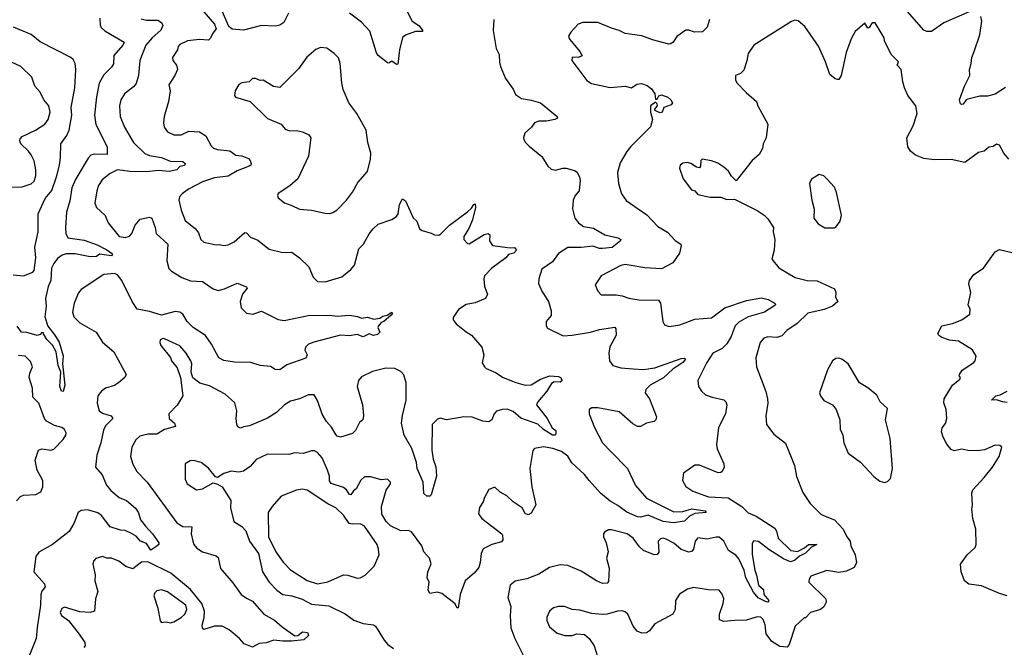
# Model space of a CAD drawing. Extents: x 2293139 to 2515392, y 824115 to 1006937.
# Tile 240 of 256: x 2331129 to 2337626, y 991816 to 995954. Entities that reach past the tile are written whole.
import ezdxf

# ---------------------------------------------------------------- set-up
doc = ezdxf.new("R2010")
doc.units = 0

msp = doc.modelspace()

# ---------------------------------------------------------------- linework, layer by layer
at = {"layer": '0CON10XD'}
for points in [[(2333652.1, 996072.1), (2333718, 995945), (2333762.9, 995915), (2333787.5, 995885), (2333787.5, 995875), (2333740, 995875), (2333675, 995852.5), (2333655, 995837.5), (2333634.2, 995755), (2333625, 995660), (2333615, 995657.5), (2333585, 995680), (2333565, 995667.5), (2333555, 995670), (2333495, 995717.5), (2333484, 995735), (2333438.8, 995878.8), (2333385, 995936.7), (2333306.3, 995996.3)], [(2332344, 996005), (2332414.2, 995925), (2332425.9, 995894.1), (2332403.9, 995866.1), (2332388.3, 995831.7), (2332375, 995820), (2332315, 995823.5), (2332236.2, 995813.8), (2332185, 995790), (2332175, 995777.5), (2332170, 995755), (2332138, 995705), (2332140, 995685), (2332163, 995653), (2332169.2, 995625), (2332152.5, 995585), (2332114, 995525), (2332122, 995485), (2332110.8, 995415), (2332081.4, 995315), (2332077.1, 995275), (2332082.5, 995245), (2332104.5, 995214.5), (2332145, 995194.2), (2332195, 995194.3), (2332245, 995219.4), (2332315, 995214.3), (2332357.8, 995187.8), (2332392.2, 995122.2), (2332407.9, 995107.9), (2332435, 995097.8), (2332515, 995090.4), (2332555, 995060.8), (2332595, 995056.4), (2332617.3, 995047.3), (2332638, 995038), (2332648.9, 995025), (2332655.7, 995004.3), (2332654, 994995), (2332642.8, 994987.2), (2332565, 994956.9), (2332505, 994923.1), (2332415, 994910.8), (2332335, 994884.5), (2332242.6, 994837.4), (2332200, 994805), (2332183.8, 994785), (2332180, 994765), (2332195, 994697.5), (2332219.8, 994629.8), (2332288.1, 994575), (2332308, 994548), (2332323.8, 994503.8), (2332345, 994487.1), (2332425, 994469.2), (2332445, 994472), (2332475, 994464.2), (2332505, 994468.6), (2332545, 994488.6), (2332615, 994551.5), (2332625, 994548.5), (2332651, 994521), (2332701.3, 994501.3), (2332775, 994441.2), (2332865, 994419.4), (2332925, 994421.1), (2332975, 994384.4), (2333036.4, 994325)], [(2332903, 995997), (2332872.5, 995935), (2332845, 995917.8), (2332815, 995912.2), (2332725, 995915.6), (2332605, 995884.5), (2332530.9, 995890.9), (2332509.1, 995909.1), (2332467.1, 996005)], [(2337395, 996005.6), (2337227.8, 995932.2), (2337145, 995875.7), (2337115, 995875.8), (2337094.2, 995885), (2336985, 996010)], [(2331656.8, 995965), (2331660.9, 995915), (2331669.3, 995899.3), (2331690.7, 995880.7), (2331818.8, 995805), (2331808.6, 995785), (2331751.2, 995718.8), (2331746.9, 995663.1), (2331735, 995641.4), (2331685, 995591.4), (2331654.1, 995535), (2331634.7, 995445), (2331623.4, 995325), (2331631.9, 995261.9), (2331706, 995115), (2331706, 995065), (2331625, 995068.2), (2331599.1, 995060.9), (2331580.1, 995039.9), (2331499.6, 994905), (2331474.1, 994845), (2331459.3, 994760.7), (2331437.3, 994685), (2331431.8, 994585), (2331433.6, 994543.6), (2331446.4, 994516.4), (2331555, 994500), (2331640.3, 994470.3), (2331705, 994437.5), (2331735, 994413.8), (2331740.8, 994405), (2331735, 994398), (2331655, 994407.5), (2331635, 994393.3), (2331595, 994390), (2331495, 994411.4), (2331435, 994410), (2331408.2, 994401.8), (2331379.4, 994380.6), (2331353.2, 994346.8), (2331338.5, 994315), (2331334.2, 994235), (2331317.5, 994195), (2331300, 994115), (2331304.6, 994065), (2331293.8, 993995), (2331315, 993932.9), (2331360.9, 993875), (2331388.6, 993828.6), (2331416.9, 993736.9), (2331410.6, 993685), (2331426.6, 993545), (2331415, 993503.8), (2331405, 993505.7), (2331394.1, 993535), (2331400.5, 993630.5), (2331383.1, 993675), (2331370, 993765), (2331345, 993808.1), (2331308, 993845), (2331286.7, 993883.3)], [(2331929.9, 995959.9), (2331965, 995950.4), (2332040.9, 995950.9), (2332064.2, 995935), (2332072.9, 995915), (2332060, 995885), (2332003.2, 995835), (2331961.3, 995785), (2331920.9, 995685), (2331913.8, 995585), (2331896.5, 995533.5), (2331878.9, 995511.1), (2331820, 995465), (2331795.5, 995425), (2331788.5, 995385), (2331790.9, 995315), (2331821.5, 995245), (2331880, 995145), (2331955, 995071.2), (2331985, 995058.9), (2332065, 995044.7), (2332121.6, 995021.6), (2332205, 995020), (2332221.1, 995005), (2332216.4, 994993.6), (2332184.7, 994985.3), (2332165.6, 994965), (2332115, 994953.1), (2332045, 994959.6), (2331965, 994950.3), (2331855, 994952.8), (2331775, 994963.8), (2331725, 994940.8), (2331672.4, 994897.6), (2331648.3, 994861.7), (2331637.1, 994825), (2331625.6, 994745), (2331636.4, 994716.4), (2331692.2, 994662.2), (2331712.1, 994615), (2331784.7, 994524.7), (2331825, 994517.1), (2331853.6, 994526.4), (2331869.4, 994545), (2331891.3, 994598.7)], [(2334256.7, 995955), (2334252.3, 995882.3), (2334274, 995765), (2334293.8, 995725), (2334294.2, 995674.2), (2334302, 995645), (2334335.8, 995565.8), (2334385.7, 995495.7), (2334401.2, 995461.2), (2334440, 995435), (2334505, 995424.3), (2334565, 995405.7), (2334676.7, 995315), (2334677.5, 995305), (2334660, 995295), (2334605, 995286), (2334555, 995285.8), (2334527, 995273), (2334505.4, 995244.6), (2334461.2, 995205), (2334453.8, 995175), (2334456.7, 995165), (2334466.7, 995145), (2334490.3, 995120.3), (2334575, 995051.2), (2334615, 994988.8), (2334635, 994968.8), (2334665, 994962), (2334714.1, 994975.9), (2334734.2, 994975.8), (2334790.5, 994960.5), (2334808.1, 994948.1), (2334824, 994915), (2334826.9, 994893.1), (2334820, 994825), (2334794.5, 994795.5), (2334781.4, 994765), (2334777.7, 994707.7), (2334792.5, 994645), (2334816.2, 994615), (2334849.8, 994589.8), (2334915, 994579.1), (2334990, 994535), (2335075, 994516.7), (2335095.7, 994505), (2335093.5, 994495), (2335038.7, 994451.3), (2334974.2, 994445.8), (2334955, 994445.9), (2334910.8, 994460.8), (2334835, 994452.1), (2334745, 994452.9), (2334685, 994412.5), (2334645, 994357.5), (2334575, 994308.8), (2334553.6, 994245), (2334552.5, 994215), (2334574.4, 994165), (2334619.2, 994095), (2334637.1, 994035), (2334636.8, 994003.2), (2334602, 993965), (2334603.3, 993935), (2334610.8, 993920.8), (2334715, 993869.2), (2334775, 993874.4), (2334895, 993894.4), (2334955, 993911.4), (2335055.8, 993925.8), (2335063.3, 993915), (2335064.3, 993875), (2335023.2, 993796.8), (2335015.8, 993755), (2335020, 993705), (2335044, 993675), (2335059.1, 993669.1), (2335095, 993658.9), (2335178.2, 993651.8), (2335245, 993648.8), (2335320.8, 993659.2), (2335495, 993721.1), (2335515, 993722), (2335522, 993715), (2335505.5, 993695), (2335439.5, 993650.5), (2335377.4, 993592.6), (2335288.9, 993545), (2335260.8, 993515), (2335255.8, 993495), (2335284, 993455), (2335332, 993335), (2335327.5, 993315), (2335315.5, 993304.5), (2335265, 993293.3), (2335225, 993271.9), (2335205, 993272.5), (2335175, 993290), (2335085, 993368.1), (2334945, 993394.4), (2334905, 993395.8), (2334886.7, 993385), (2334886, 993355), (2334922.2, 993265), (2334975.6, 993165), (2335032.9, 993105), (2335140, 992995), (2335193, 992883), (2335265, 992799.1), (2335445, 992709.7), (2335505, 992712.7), (2335565, 992728.8), (2335653.3, 992715), (2335658.1, 992705), (2335585, 992697.8), (2335548.9, 992681.1), (2335515, 992647.3), (2335443.4, 992636.6), (2335375, 992646.4), (2335276.7, 992686.7), (2335225, 992675.4), (2335205, 992677.5), (2335135, 992706.2), (2335075, 992752), (2335025, 992779.1), (2334962.3, 992832.3), (2334887.6, 992915), (2334855, 992954.7), (2334772.2, 993032.2), (2334745, 993075.6), (2334705, 993107.8), (2334647.8, 993127.8), (2334585, 993137.8), (2334525, 993126.2), (2334515.7, 993114.3), (2334495.8, 992994.2), (2334509.5, 992875), (2334535.6, 992755), (2334505, 992701.2), (2334485, 992689.2), (2334465, 992699.2), (2334445.4, 992735.4), (2334385, 992775.6), (2334344.2, 992815), (2334299.8, 992839.8), (2334265, 992872), (2334224.2, 992855.8), (2334196.2, 992805), (2334188, 992775), (2334162.1, 992737.9), (2334157.3, 992697.3), (2334179.4, 992665), (2334310, 992565), (2334314, 992555), (2334316.7, 992525), (2334309.2, 992510.8), (2334245, 992494.4), (2334186.7, 992465), (2334173.3, 992435), (2334168.1, 992375), (2334158.3, 992341.7), (2334127.8, 992305), (2334069.5, 992255), (2334035.6, 992165), (2334023, 992077), (2334015, 992074), (2334002, 992102), (2333915, 992172), (2333885, 992180), (2333835, 992170), (2333823.8, 992195), (2333831.2, 992245), (2333818.8, 992275), (2333821.2, 992315), (2333843.9, 992366.1), (2333834, 992405), (2333795.5, 992445.5), (2333781.9, 992485), (2333715, 992578), (2333695, 992587.5), (2333645, 992584.4), (2333575, 992618.2), (2333548, 992645), (2333518.8, 992695), (2333515.4, 992745), (2333547.8, 992852.2), (2333575, 992893.3), (2333576, 992905), (2333555, 992923.8), (2333515, 992919.4)], [(2337656.2, 995035), (2337622.5, 995075), (2337595, 995127.5), (2337575, 995132.5), (2337551.7, 995118.3), (2337525, 995112.5), (2337493.6, 995086.4), (2337455, 995078.8), (2337365, 995013.1), (2337275, 995031.5), (2337165, 995031.1), (2337095, 995038.1), (2337041.2, 995061.2), (2337007.3, 995087.3), (2336988.8, 995115), (2336982.9, 995175), (2337025.7, 995255), (2337050.8, 995335), (2337043.3, 995385), (2336988.8, 995455), (2336967.5, 995505), (2336956, 995545), (2336946.2, 995625), (2336920, 995655), (2336927.5, 995675), (2336880, 995725), (2336836.2, 995815), (2336833.3, 995835), (2336775, 995932.5), (2336755, 995933.3), (2336735, 995902.5), (2336725, 995897.5), (2336705, 995930), (2336642.5, 995875), (2336615, 995827.5), (2336581.7, 995738.3), (2336550.8, 995585), (2336535, 995560), (2336525, 995560), (2336510, 995565), (2336475, 995593.3), (2336446.9, 995676.9), (2336399.7, 995779.7), (2336309.3, 995909.3), (2336265, 995946.2), (2336245, 995950), (2336223, 995943), (2335974, 995785), (2335935, 995730), (2335927.6, 995682.4), (2335908.3, 995621.7), (2335885, 995600), (2335852.5, 995585), (2335852.5, 995555), (2335863.3, 995535), (2335922.8, 995472.8), (2335990.8, 995415), (2336000, 995385), (2336066.7, 995265), (2336053.8, 995175), (2336036, 995135), (2336030.8, 995105), (2336008, 995065), (2335962, 995025), (2335857.5, 994892.5), (2335825, 994923.3), (2335805.7, 994955.7), (2335775, 994980.8), (2335735, 995008.6), (2335695, 995024.2), (2335633.3, 995035), (2335624.5, 995025.5), (2335622.3, 994987.7), (2335615, 994976.7), (2335595, 994981.9), (2335557.5, 995005), (2335535, 995011.5), (2335505, 995008), (2335486.7, 994995), (2335482.5, 994975), (2335507.5, 994905), (2335562.7, 994832.7), (2335585, 994826.7), (2335605, 994802.5), (2335685, 994783.8), (2335755, 994784.2), (2335795, 994768), (2335845, 994771.4), (2335995.8, 994695), (2336042.5, 994665), (2336065, 994642), (2336103.8, 994585), (2336102, 994555), (2336111.9, 994505), (2336106.9, 994435), (2336091.2, 994375), (2336138.7, 994318.7), (2336246.7, 994255), (2336325.5, 994235.5), (2336392.4, 994232.4), (2336505, 994180), (2336513.8, 994155), (2336513.3, 994125), (2336528.8, 994095), (2336493.3, 994065), (2336436.8, 994043.2), (2336330, 994020), (2336258.9, 993951.1), (2336191.9, 993905), (2336159.3, 993870.7), (2336125, 993859.6), (2336065, 993863.3), (2336040, 993855), (2336015.7, 993825), (2335985.6, 993725), (2335991.4, 993665), (2336052.4, 993502.4), (2336064.4, 993455), (2336066.7, 993425), (2336053, 993343), (2336058, 993285), (2336105, 993221.2), (2336182.1, 993162.1), (2336240.9, 993015), (2336255, 992943.3), (2336297.4, 992837.4), (2336345.7, 992765), (2336416.2, 992695), (2336433.3, 992685), (2336505, 992657.5), (2336562.9, 992595), (2336586.9, 992545), (2336609.6, 992515), (2336614.5, 992485), (2336642.5, 992425), (2336651.9, 992375), (2336635, 992343.1), (2336585, 992318.1), (2336535, 992309.2), (2336455, 992322.5), (2336350, 992285), (2336338.8, 992265), (2336336.2, 992245), (2336448, 992135), (2336450, 992115), (2336435, 992083.8), (2336414.3, 992065.7), (2336346.7, 992045), (2336315, 992010), (2336305, 992010), (2336246.2, 991955), (2336207.5, 991835), (2336193, 991817), (2336145, 991821.4), (2336093.1, 991855), (2336055.6, 991905), (2336047.8, 991965), (2336035, 991998.8), (2336020, 992015), (2335995, 992016.9), (2335925, 991995.5), (2335845, 991992.9), (2335775, 991985.6), (2335747.1, 991997.1), (2335745.8, 992035.8), (2335771.4, 992105), (2335776, 992135), (2335765, 992167.5), (2335745, 992193.3), (2335675, 992195.8), (2335575, 992210), (2335535, 992199.2), (2335483.4, 992166.6), (2335456.2, 992125), (2335454, 992065), (2335440, 992035), (2335319.7, 991970.3), (2335285, 991924), (2335265, 991910.8), (2335235, 991909.2), (2335203.4, 991923.4), (2335176.6, 991956.6), (2335142.5, 992035), (2335125, 992050.6), (2335105, 992057.8), (2335074.5, 992055.5), (2335005, 992034.3), (2334973.2, 992033.2), (2334905, 992040), (2334825, 992061.2), (2334775, 992065.8), (2334725, 992084.4), (2334685, 992086.4), (2334652.3, 992077.7), (2334625.6, 992055), (2334607.8, 992015), (2334607.3, 991992.7)], [(2335680, 995955), (2335665.4, 995904.6), (2335635, 995874.4), (2335582.1, 995872.1), (2335545, 995884.2), (2335525, 995884), (2335465, 995842), (2335441.2, 995805), (2335425, 995793.8), (2335411.7, 995791.7), (2335305, 995820.8), (2335235, 995847.1), (2335125, 995862.2), (2335085, 995883.1), (2335035, 995897.1), (2334945, 995935.7), (2334846.1, 995936.1), (2334815, 995923.8), (2334765, 995872), (2334751.4, 995845), (2334757.8, 995825), (2334826.2, 995745), (2334841.2, 995715), (2334815, 995705.7), (2334774.1, 995705.9), (2334773.3, 995685), (2334872.3, 995552.3), (2334902.7, 995532.7), (2335025, 995505.8), (2335125, 995516.7), (2335166, 995504), (2335200.9, 995529.1), (2335232.3, 995532.3), (2335270, 995520), (2335297.6, 995497.6), (2335321.2, 995465), (2335325, 995430), (2335335, 995430), (2335347, 995453), (2335365, 995458.8), (2335405, 995443.8), (2335426.2, 995425), (2335437.5, 995405), (2335427, 995393), (2335380, 995375), (2335367.5, 995345), (2335355, 995340), (2335320, 995355), (2335320, 995365), (2335337.5, 995385), (2335335, 995400), (2335325, 995410), (2335292.5, 995385), (2335292, 995345), (2335305.8, 995295), (2335292.2, 995247.8), (2335161.7, 995118.3), (2335136, 995085), (2335090.6, 995009.4), (2335074.4, 994945.6), (2335081.4, 994875), (2335100.8, 994805), (2335131.7, 994761.7), (2335266.4, 994666.4), (2335340.7, 994590.7), (2335403.4, 994553.4), (2335455, 994498.6), (2335491.2, 994475), (2335494, 994465), (2335482.9, 994415), (2335440, 994350), (2335365, 994312.5), (2335255, 994317.5), (2335125, 994340.6), (2335095, 994333.1), (2334965.8, 994264.2), (2334926.7, 994205), (2334943.9, 994163.9), (2334965, 994140), (2335065, 994140), (2335105, 994134.5), (2335148.6, 994118.6)], [(2337635, 995506.9), (2337565, 995462.2), (2337515, 995448.8), (2337465, 995449.1), (2337385, 995430), (2337374.5, 995425.5), (2337355, 995398), (2337345, 995394.2), (2337338.3, 995398.3), (2337330.6, 995425), (2337363.8, 995516.2), (2337398.6, 995585), (2337395.9, 995625.9), (2337407.5, 995665), (2337411.1, 995705), (2337427.5, 995745), (2337465.6, 995855), (2337477.8, 995945), (2337471.9, 995975)], [(2331085, 994272.7), (2331155, 994265.6), (2331215, 994290), (2331225, 994301.2), (2331234.6, 994385), (2331228.5, 994455), (2331250.3, 994555), (2331251.8, 994675), (2331296.8, 994775), (2331341.2, 994828.8), (2331372.6, 994917.4), (2331391.6, 994995), (2331398.5, 995045), (2331399.6, 995135), (2331439.3, 995190.7), (2331454.7, 995225), (2331472, 995325), (2331468.9, 995375), (2331491.8, 995505), (2331500, 995625), (2331495.7, 995665), (2331481.7, 995691.7), (2331465.4, 995705.4), (2331265, 995808.2), (2331205, 995857.3), (2331087.5, 995905)], [(2333175, 994676), (2333195, 994682), (2333225, 994700), (2333285, 994763.8), (2333325, 994816.7), (2333359.7, 994880.3), (2333425, 994952.5), (2333444, 995035), (2333446.2, 995075), (2333426.7, 995145), (2333416.2, 995225), (2333354, 995335), (2333300.8, 995405), (2333263.5, 995493.5), (2333254.4, 995535), (2333244.5, 995664.5), (2333232.1, 995702.1), (2333205, 995732), (2333155, 995765.8), (2333115, 995770.8), (2333082.1, 995757.9), (2333023.4, 995706.6), (2332969.3, 995630.7), (2332845, 995506), (2332803.4, 995513.4), (2332735, 995556), (2332715, 995552.5), (2332685, 995566.7), (2332665, 995566.2), (2332642.5, 995545), (2332595, 995538), (2332574.1, 995525.9), (2332551.4, 995485), (2332546.7, 995455), (2332552.3, 995442.3), (2332650, 995415), (2332765, 995303.3), (2332855, 995266.2), (2332881.7, 995231.7), (2332910.6, 995220.6), (2332955, 995224.4), (2332995, 995214.3), (2333036.7, 995195), (2333050.8, 995175), (2333035.4, 995054.6), (2332964.4, 994905.6), (2332912.3, 994857.7), (2332835, 994807.5), (2332830, 994795), (2332835, 994780), (2332876.4, 994746.4), (2332925, 994730), (2332975, 994704), (2333055, 994699.2), (2333145, 994677.5), (2333175, 994676)], [(2331045, 994850.6), (2331145, 994852.2), (2331205, 994870.8), (2331225, 994888.8), (2331236.2, 994925), (2331236.4, 994965), (2331225, 995022.5), (2331203.6, 995063.6), (2331188, 995088), (2331137.5, 995135), (2331129.4, 995155), (2331131.3, 995168.7), (2331145.6, 995184.4), (2331233.8, 995226.2), (2331294, 995265), (2331315.8, 995295), (2331330, 995345), (2331320.8, 995385), (2331287.5, 995425), (2331263.8, 995475), (2331228, 995515), (2331208.8, 995575), (2331136.2, 995645), (2331075, 995674.5)], [(2336442.3, 994582.3), (2336505, 994582.5), (2336515, 994586.7), (2336544, 994625), (2336552.9, 994665), (2336520, 994815), (2336505, 994850), (2336456.2, 994905), (2336435, 994923.8), (2336405, 994932.5), (2336355, 994902.5), (2336340, 994875), (2336355.6, 994765), (2336370.5, 994705), (2336368.9, 994645), (2336398.9, 994608.9), (2336442.3, 994582.3)], [(2333036.4, 994325), (2333065.4, 994255.4), (2333095, 994228), (2333145, 994225.8), (2333255, 994258), (2333315, 994306), (2333339.2, 994335), (2333367.6, 994442.4), (2333397.1, 994475), (2333435, 994542), (2333462.5, 994575), (2333495, 994605.8), (2333585, 994636), (2333614.5, 994655.5), (2333625.4, 994674.6), (2333635.5, 994734.5), (2333655, 994772), (2333675, 994758.8), (2333725, 994646.7), (2333749.2, 994625), (2333767.5, 994575), (2333785, 994563.3), (2333845, 994547.5), (2333866.1, 994536.1), (2333895, 994534), (2333908.3, 994541.7), (2333965, 994598.6), (2334083.7, 994686.3), (2334109.5, 994710.5), (2334125, 994736), (2334135, 994740), (2334136.9, 994715), (2334117.1, 994635), (2334093.5, 994576.5), (2334060, 994525), (2334060.8, 994505), (2334085, 994478.8), (2334095, 994476.2), (2334195, 994537.8), (2334220, 994545), (2334231.4, 994535), (2334229.2, 994495), (2334250, 994465), (2334365, 994449.4), (2334395, 994451.4), (2334408, 994435), (2334390, 994415), (2334353.8, 994406.2), (2334336, 994384), (2334244.2, 994315), (2334196, 994265), (2334190.8, 994245), (2334196.2, 994195), (2334216, 994145), (2334203.8, 994115), (2334135, 994088), (2334075, 994076.7), (2334025, 994043.3), (2333988.3, 993991.7), (2333990, 993975), (2334008.8, 993948.8), (2334075, 993896), (2334110.8, 993875), (2334178, 993795), (2334192, 993745), (2334181.2, 993691.2), (2334196.2, 993665), (2334206.7, 993655), (2334268.1, 993628.1), (2334318.8, 993595), (2334401.9, 993561.9), (2334465, 993545.5), (2334505, 993547.1), (2334565, 993583.8), (2334626.7, 993605), (2334685, 993602.5), (2334698.1, 993595), (2334708.8, 993575), (2334695, 993564.6), (2334655, 993565.6), (2334639.2, 993555), (2334607.8, 993505), (2334547.8, 993435), (2334540, 993415), (2334610.5, 993325), (2334642.5, 993262.5), (2334666.7, 993245), (2334667.9, 993222.1), (2334660, 993215), (2334645, 993215.7), (2334585, 993251.2), (2334547.2, 993287.2), (2334436, 993326), (2334385, 993370), (2334345, 993385.4), (2334312.5, 993385), (2334275, 993372.5), (2334259.2, 993355), (2334244.1, 993315.9), (2334225, 993303.3), (2334185, 993306.2), (2334115, 993334), (2334055, 993336), (2334038.6, 993331.4), (2333945, 993316.2), (2333905, 993326.2), (2333885, 993320), (2333851.4, 993285), (2333848.5, 993115), (2333857.4, 993057.4), (2333875.5, 993005.5), (2333878.9, 992945), (2333845, 992822.5), (2333835, 992812.5), (2333815, 992812.5), (2333795, 992830), (2333790.8, 992905), (2333752.5, 992995), (2333747.7, 993035), (2333716.7, 993126.7), (2333666.2, 993215), (2333648.2, 993295), (2333654.7, 993345), (2333680, 993445), (2333679.1, 993559.1), (2333663.6, 993613.6), (2333644.3, 993635), (2333605, 993654.5), (2333545, 993656.5), (2333456.7, 993635), (2333385, 993598.6), (2333365.7, 993575), (2333355.6, 993535), (2333391.4, 993415), (2333398, 993345), (2333393.8, 993316.2), (2333372.1, 993297.9), (2333344, 993245), (2333325, 993226), (2333245, 993201.2), (2333225, 993208.8), (2333215, 993220), (2333186.7, 993266.7), (2333153.6, 993305), (2333124.1, 993354.1), (2333094.5, 993444.5), (2333071.7, 993481.7), (2333035, 993481.4), (2332974.6, 993455.4), (2332915, 993438.8), (2332876.5, 993415), (2332824.4, 993365), (2332765, 993327.7), (2332645, 993275.8), (2332605, 993270.8), (2332585, 993262), (2332569.2, 993269.2), (2332562.2, 993285), (2332556.4, 993325), (2332562.2, 993375), (2332548.8, 993428.8), (2332485, 993485.8), (2332380.8, 993539.2), (2332317, 993557), (2332271.9, 993591.9), (2332261.2, 993631.2), (2332264.2, 993685), (2332259.2, 993705), (2332227.5, 993755), (2332185, 993803.3), (2332085, 993850), (2332075, 993852), (2332056.4, 993843.6), (2332053.3, 993825), (2332060, 993805), (2332125, 993727.5), (2332131.2, 993705), (2332167.7, 993657.7), (2332190.8, 993595), (2332206.5, 993475), (2332168.3, 993411.7), (2332112, 993355), (2332116.2, 993325), (2332151.1, 993295), (2332157.9, 993272.1), (2332085, 993251.4), (2332035, 993221.9), (2331975, 993222.3), (2331921.9, 993208.1), (2331896, 993184), (2331869.4, 993135), (2331860.6, 993075), (2331874.5, 993024.5), (2331902.5, 992975), (2331970.9, 992905), (2332165, 992636.7), (2332205, 992613.8), (2332265, 992610), (2332261.2, 992565), (2332272.5, 992515), (2332279.1, 992495), (2332298.9, 992468.9), (2332335, 992446.4), (2332425, 992418.5), (2332438.9, 992408.9), (2332453.1, 992335), (2332535, 992242.2), (2332591.4, 992165), (2332625, 992140), (2332665, 992121.4), (2332739.4, 992035), (2332810, 991995), (2332860.9, 991950.9), (2332945, 991892.3), (2332965, 991893.6), (2332995, 991918.4), (2333027.5, 991915), (2333034, 991895), (2333005, 991866.7), (2332923.1, 991856.9), (2332865, 991856.3), (2332805, 991864.4), (2332755, 991846.2), (2332708.6, 991841.4), (2332665, 991818.1), (2332609.7, 991839.7), (2332578.9, 991875), (2332510.5, 991930.5), (2332465, 991956.7), (2332413.8, 991956.2), (2332344.4, 991934.4), (2332334.3, 991944.3), (2332332.7, 991962.7), (2332346.8, 992013.2), (2332349.2, 992055), (2332330.9, 992105), (2332255, 992196.7), (2332126.8, 992305), (2331975, 992380.7), (2331932.4, 992377.6), (2331875, 992334.3), (2331829.6, 992349.6), (2331783.4, 992383.4), (2331735, 992404.2), (2331705, 992403.8), (2331675, 992415.7), (2331631.7, 992401.7), (2331616.7, 992385), (2331611.2, 992365), (2331628, 992295), (2331624, 992255), (2331644, 992185), (2331629.2, 992135), (2331622.5, 992055), (2331593.9, 992046.1), (2331525, 992050), (2331425, 992080), (2331407.7, 992072.3), (2331396.7, 992045), (2331403.8, 992025), (2331452.1, 991992.1), (2331522.4, 991902.4), (2331558.3, 991848.3), (2331561.2, 991825), (2331552.5, 991815)], [(2331891.3, 994598.7), (2331925, 994638.1), (2331985, 994652.5), (2332001.2, 994645), (2332023.3, 994585), (2332030.6, 994545), (2332105.7, 994475), (2332100, 994365), (2332113.5, 994313.5), (2332130, 994295), (2332199.2, 994255), (2332255, 994233.4), (2332335, 994228.2), (2332405, 994180), (2332439.3, 994169.3), (2332481.4, 994178.6), (2332565, 994216), (2332625, 994192.5), (2332630, 994185), (2332598.8, 994145), (2332584.2, 994095), (2332590.8, 994055), (2332625, 994020), (2332667.3, 994012.7), (2332725, 994032.5), (2332835, 993976.9), (2332875, 993971.1), (2333043, 994007), (2333144.6, 994004.6), (2333175, 994006.5), (2333225, 993998.9), (2333305.6, 994005.6), (2333357.9, 993997.9), (2333385, 993986.7), (2333423, 993993), (2333465, 993980), (2333505, 993986.2), (2333525, 993999.2), (2333554.3, 994005.7), (2333585, 994025.7), (2333587.3, 994015), (2333580.8, 994005), (2333532.5, 993965), (2333513.4, 993956.6), (2333495.8, 993935), (2333492, 993925), (2333504.5, 993895), (2333491.1, 993878.9), (2333463, 993873), (2333435, 993882.5), (2333395, 993863.8), (2333355, 993877.5), (2333305, 993868.9), (2333245, 993873.8), (2333071, 993829), (2333035, 993814.4), (2333014, 993795), (2333011.2, 993775), (2333026, 993745), (2333016.8, 993723.2), (2332892.1, 993677.9), (2332845, 993646.2), (2332815, 993648.8), (2332785, 993667.5), (2332715.8, 993674.2), (2332655, 993693.3), (2332546, 993696), (2332475, 993707.5), (2332442.9, 993725), (2332394.1, 993815), (2332355, 993872.5), (2332272.9, 993925), (2332234, 993964), (2332205, 994011.6), (2332186.5, 994025), (2332155, 994030.7), (2332065, 994006.5), (2331985, 994030.5), (2331904.7, 994044.7), (2331871.3, 994095), (2331804, 994235), (2331775, 994271.8), (2331755, 994280.3), (2331685, 994273.9), (2331535.5, 994174.5), (2331517.6, 994152.4), (2331487.5, 994085), (2331478.5, 994025), (2331486.7, 993995), (2331525, 993955.5), (2331632.9, 993895), (2331675, 993828), (2331750, 993765), (2331830.6, 993615), (2331822.9, 993595), (2331780.5, 993559.5), (2331755, 993542.5), (2331695, 993524.4), (2331669.2, 993505), (2331644.3, 993475), (2331640, 993425), (2331653.5, 993375), (2331675, 993359.6), (2331732.4, 993342.4), (2331743.5, 993325), (2331695, 993276.7), (2331682.1, 993247.9), (2331665.2, 993164.7), (2331636.9, 993083.1), (2331630, 993005), (2331672.8, 992952.8), (2331701.5, 992885), (2331729.6, 992849.6), (2331785, 992804.5), (2331833.6, 992783.6), (2331893.5, 992733.5), (2331912.8, 992702.8), (2331927, 992657), (2331960, 992615), (2332005.8, 992565), (2332046.2, 992505), (2332046.2, 992493.8), (2332035, 992482.5), (2331995, 992456.5), (2331965, 992500.8), (2331925.9, 992515.9), (2331898.3, 992548.3), (2331867, 992567), (2331825, 992585.6), (2331795, 992588.6), (2331725, 992610), (2331668.5, 992685), (2331645, 992702.7), (2331576.7, 992723.3), (2331535, 992717.5), (2331515, 992705.8), (2331487.2, 992632.8), (2331455, 992579.4), (2331345.5, 992495), (2331256.2, 992443.8), (2331235.6, 992415), (2331221.4, 992315), (2331291.9, 992235), (2331298.1, 992215), (2331274.2, 992185.8), (2331267.4, 992165), (2331265.2, 992094.8), (2331243.6, 991946.4), (2331237.7, 991875), (2331185, 991743.3)], [(2337645, 992156.7), (2337595, 992170), (2337475, 992220.6), (2337391.7, 992231.7), (2337364.2, 992255), (2337340.8, 992315), (2337338, 992365), (2337380.8, 992425), (2337434, 992475), (2337440.8, 992495), (2337439.2, 992595), (2337419.4, 992665), (2337412.7, 992727.3), (2337415.8, 992754.2), (2337412.9, 992835), (2337418.6, 992855), (2337494, 992935), (2337548, 993005), (2337592, 993075), (2337610, 993135), (2337597, 993147), (2337565, 993150), (2337495, 993119.2), (2337448.5, 993111.5), (2337385, 993113.6), (2337345, 993121.8), (2337295, 993111.5), (2337275, 993121.4), (2337246.2, 993155), (2337222.4, 993202.4), (2337212.7, 993237.3), (2337215.7, 993264.3), (2337237.6, 993292.4), (2337247.1, 993325), (2337242.9, 993385), (2337227, 993427), (2337229.6, 993455), (2337283.9, 993545), (2337332.9, 993585), (2337336.7, 993595), (2337327.5, 993605), (2337330, 993615), (2337347.4, 993642.6), (2337424.2, 993695), (2337434.3, 993705.7), (2337441.2, 993735), (2337417, 993777), (2337325, 993834.4), (2337265, 993841.9), (2337215, 993858.6), (2337195, 993872), (2337188, 993885), (2337213.8, 993935), (2337285, 993950), (2337345, 993975.7), (2337397.9, 994012.1), (2337400.8, 994045), (2337388.8, 994075), (2337405.8, 994155), (2337392.7, 994212.7), (2337396.2, 994235), (2337426.2, 994275), (2337490, 994315), (2337565, 994422.5), (2337595, 994438.8), (2337685, 994416)], [(2335148.6, 994118.6), (2335215, 994107.8), (2335345, 994103.8), (2335357.5, 994085), (2335373.4, 993963.4), (2335385, 993942.5), (2335415, 993931.9), (2335485, 993942.2), (2335585, 993980.5), (2335695, 993989.5), (2335782.5, 994055), (2335925, 994103.3), (2336025, 994120), (2336068.2, 994108.2), (2336111.2, 994085), (2336115.7, 994075), (2336105.8, 994065), (2336042.9, 994025), (2335935, 993994.7), (2335875, 993960.9), (2335850.9, 993935), (2335824.5, 993865), (2335795, 993818.1), (2335764.7, 993785.3), (2335702.7, 993755), (2335662.7, 993695), (2335603.1, 993575), (2335608.1, 993535), (2335627.5, 993505), (2335655, 993481.4), (2335697.5, 993465), (2335775, 993447.8), (2335788.9, 993435), (2335795.4, 993415.4), (2335786.4, 993355), (2335740, 993265), (2335726.4, 993153.6), (2335732.5, 993125), (2335776.4, 993026.4), (2335777.1, 993005), (2335763.8, 992975), (2335755, 992968), (2335737.3, 992967.3), (2335615, 993016.9), (2335585, 993017.1), (2335508.8, 992965), (2335503.8, 992915), (2335525, 992876.2), (2335571.2, 992845), (2335675, 992807.5), (2335805, 992801.1), (2335895.2, 992745.2), (2335935, 992703.8), (2335988, 992682), (2336112.1, 992602.1), (2336122.9, 992582.9), (2336134.2, 992535), (2336217.3, 992455), (2336261, 992449), (2336307.5, 992472.5), (2336335, 992494.3), (2336390, 992495), (2336353.5, 992476.5), (2336315, 992437.5), (2336275, 992418.2), (2336241.1, 992388.9), (2336215, 992380.9), (2336168.8, 992398.8), (2336071.5, 992461.5), (2336005, 992514.2), (2335972.3, 992517.7), (2335961.7, 992498.3), (2335962, 992428), (2335979.1, 992325), (2335991.9, 992291.9), (2336005.2, 992225), (2336037.4, 992197.4), (2336038.9, 992165), (2336072.9, 992125), (2336065.7, 992115), (2336055, 992117.2), (2336002.8, 992142.8), (2335970.5, 992180.5), (2335936.7, 992246.7), (2335921.7, 992275), (2335909.6, 992325), (2335875, 992399.7), (2335855, 992424.7), (2335807.3, 992455), (2335775, 992515.5), (2335745, 992541.9), (2335725, 992542.9), (2335665, 992528.5), (2335605, 992537.1), (2335585.7, 992515), (2335576.2, 992463.8), (2335561.1, 992448.9), (2335545, 992444.5), (2335495, 992460.9), (2335445, 992501.9), (2335395, 992530), (2335375, 992535.6), (2335358.6, 992531.4), (2335343.1, 992515), (2335345.5, 992444.5), (2335335, 992429.2), (2335315, 992425.6), (2335245.3, 992455.3), (2335219.2, 992479.2), (2335177.1, 992535), (2335136.7, 992565), (2335035, 992590), (2335015, 992590), (2334987.5, 992575), (2334981.2, 992565), (2334981.2, 992545), (2334998.8, 992505), (2335013.3, 992445), (2335001.2, 992405), (2335018.8, 992338.8), (2335015, 992250), (2335005, 992238.8), (2334975, 992236.2), (2334934.2, 992255), (2334835, 992317.8), (2334746.7, 992355), (2334695, 992360.6), (2334625, 992342.2), (2334555, 992299.5), (2334475, 992267.1), (2334398.3, 992251.7), (2334366.2, 992225), (2334350.8, 992145), (2334369.2, 992085), (2334365.6, 992025), (2334370.5, 991945), (2334396.9, 991875), (2334456, 991755)], [(2331286.7, 993883.3), (2331285, 993890), (2331275, 993892.5), (2331265, 993877.5), (2331245, 993872), (2331175, 993892.5), (2331140, 993895), (2331113, 993933)], [(2331107.6, 992782.4), (2331135, 992810), (2331155, 992820), (2331235, 992823.8), (2331268.7, 992841.3), (2331280.8, 992875), (2331281.2, 992915), (2331244, 992985), (2331230.5, 993049.5), (2331253, 993117), (2331275, 993125.8), (2331335, 993117.1), (2331355, 993123.1), (2331415, 993185.6), (2331433.5, 993215), (2331435, 993230), (2331425, 993252.5), (2331408, 993265), (2331358.5, 993278.5), (2331306.8, 993306.8), (2331292.9, 993325), (2331255, 993426), (2331214.6, 993464.6), (2331213.9, 993525), (2331192, 993595), (2331196.8, 993623.2), (2331214.5, 993665), (2331199.8, 993699.8), (2331165, 993734.6), (2331121, 993741)], [(2336835, 992902.5), (2336855, 992910), (2336875, 992930), (2336888.8, 992995), (2336873.6, 993193.6), (2336841.2, 993315), (2336855, 993390), (2336807.5, 993435), (2336785, 993477.5), (2336725, 993527.5), (2336670.5, 993560.5), (2336595.9, 993685.9), (2336555, 993716.7), (2336535, 993722.5), (2336515, 993720), (2336493.3, 993705), (2336460, 993645), (2336407.5, 993495), (2336412.5, 993475), (2336435, 993442.5), (2336492.5, 993415), (2336516.2, 993385), (2336541.2, 993315), (2336544.1, 993254.1), (2336560, 993215), (2336566.7, 993165), (2336597, 993097), (2336677.7, 993037.7), (2336765, 992943.3), (2336805, 992912.5), (2336835, 992902.5)], [(2337645, 993430.6), (2337614.4, 993434.4), (2337575, 993448.8), (2337542.5, 993445), (2337571.2, 993475), (2337598.6, 993481.4), (2337644.2, 993505)], [(2333515, 992919.4), (2333445, 992939.2), (2333405, 992939.2), (2333381.1, 992918.9), (2333349.6, 992860.4), (2333332.3, 992847.7), (2333315, 992822.2), (2333305, 992823.5), (2333285, 992854.4), (2333265, 992870), (2333185, 992895.4), (2333174, 992914), (2333172.3, 992945), (2333160.6, 992985), (2333125.3, 993065.3), (2333095, 993100), (2333075, 993111.2), (2333055, 993112), (2333000, 993095), (2332945, 993099.2), (2332905, 993087.5), (2332765, 993090.6), (2332688.8, 993055), (2332650.7, 993009.3), (2332605, 992978.1), (2332575, 992971.4), (2332525, 992978.1), (2332475, 992961.4), (2332435, 992936.7), (2332420, 992940), (2332375, 992997.5), (2332326.7, 993035), (2332275, 993048), (2332254.2, 993045.8), (2332221.2, 993025), (2332220.8, 992925), (2332235, 992893.8), (2332295, 992853.8), (2332335, 992861.2), (2332405, 992900), (2332435, 992892.5), (2332464, 992874), (2332522, 992785), (2332520.8, 992735), (2332542.5, 992645), (2332595, 992611.9), (2332620.5, 992585), (2332645.4, 992515), (2332705.3, 992435), (2332731.8, 992315), (2332775, 992246.9), (2332825, 992192), (2332864.4, 992164.4), (2332925, 992155.4), (2332992.8, 992132.8), (2333055, 992100.8), (2333169.3, 992089.3), (2333277, 992037), (2333334.4, 991994.4), (2333395, 991974.3), (2333464.2, 991964.2), (2333476, 991955), (2333533.6, 991863.6), (2333557.5, 991835), (2333595, 991809.3)], [(2333095, 992234.7), (2333162.4, 992247.6), (2333265, 992293.1), (2333295, 992291.9), (2333355, 992273.1), (2333376.3, 992273.7), (2333409.1, 992290.9), (2333468.8, 992351.2), (2333501.2, 992425), (2333496, 992464), (2333486.9, 992495), (2333405, 992615.6), (2333375, 992629.4), (2333325, 992627.3), (2333302.7, 992632.7), (2333265, 992686.5), (2333215.8, 992735), (2333161.9, 992761.9), (2333025, 992853.3), (2332995, 992859.6), (2332955, 992852.9), (2332855, 992811.9), (2332794.6, 992745.4), (2332767.5, 992705), (2332771.5, 992545), (2332818.5, 992445), (2332866.6, 992376.6), (2332915, 992327.1), (2333025, 992256.6), (2333095, 992234.7)], [(2332125, 991978.6), (2332145, 991984.5), (2332195, 992013.3), (2332218.2, 992035), (2332230.8, 992065), (2332225, 992094.3), (2332105, 992182.2), (2332065, 992195.6), (2332035, 992188.6), (2332020.8, 992175), (2332014.2, 992155), (2332040, 992075), (2332055, 991990), (2332065, 991980), (2332095, 991983.3), (2332125, 991978.6)], [(2334607.3, 991992.7), (2334625, 991950.8), (2334675, 991910.6), (2334725.7, 991894.3), (2334775, 991894.2), (2334805, 991906), (2334855, 991901.2), (2334886.7, 991875), (2334918.8, 991825), (2334941.2, 991755)]]:
    msp.add_lwpolyline(points, dxfattribs=at)

doc.saveas('drawing.dxf')
